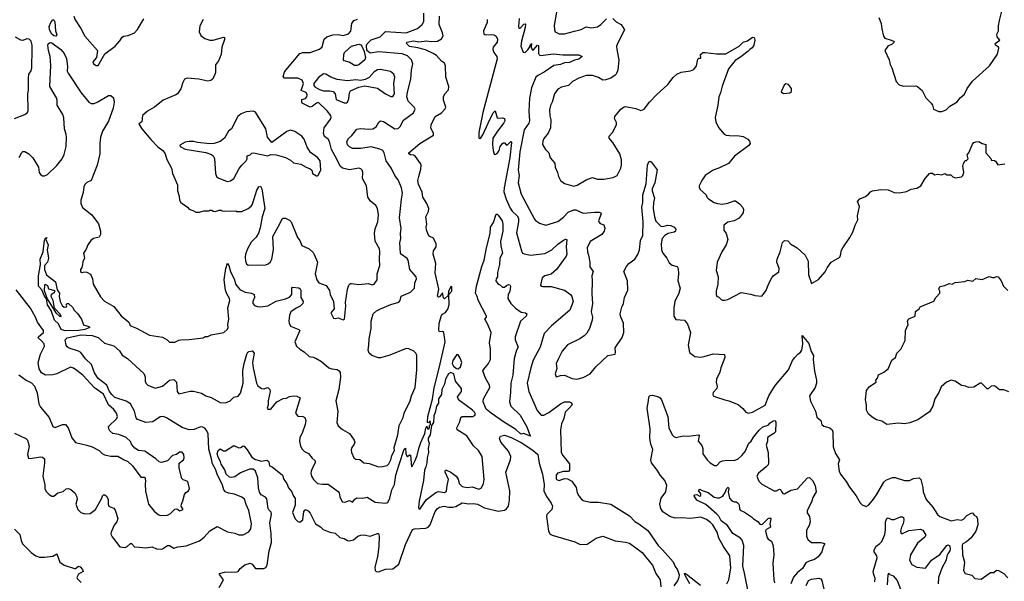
# Model space of a CAD drawing. Extents: x 2220520 to 2384350, y 721165 to 893491.
# Tile 185 of 256: x 2329585 to 2339110, y 817059 to 822492. Entities that reach past the tile are written whole.
import ezdxf

# ---------------------------------------------------------------- set-up
doc = ezdxf.new("R2010")
doc.units = 0

msp = doc.modelspace()

# ---------------------------------------------------------------- linework, layer by layer
at = {"layer": '0CON20XD'}
for points in [[(2338475, 821603.3), (2338505, 821603.8), (2338548.8, 821621.2), (2338582.5, 821655), (2338653, 821697), (2338683.8, 821735), (2338725, 821770), (2338751.2, 821825), (2338802.7, 821897.3), (2338966.7, 822045), (2339045, 822157.5), (2339056.2, 822215), (2339052.5, 822225), (2339026.4, 822246.4), (2339023, 822263), (2339067.5, 822295), (2339040, 822325), (2339037, 822353), (2339052.5, 822385), (2339053, 822433), (2339062.5, 822485), (2339100, 822625)], [(2330108.1, 822525), (2330119.7, 822489.7), (2330177.6, 822407.6), (2330213.2, 822333.2), (2330336.2, 822195), (2330327.5, 822125), (2330292.5, 822085), (2330300, 822065), (2330325, 822050), (2330345, 822047.5), (2330408.3, 822161.7), (2330506.7, 822235), (2330555, 822287.5), (2330577, 822323), (2330588.3, 822331.7), (2330635, 822340), (2330696.7, 822365), (2330725, 822396.7), (2330785, 822498.8)], [(2332961.4, 819345), (2332964.4, 819405), (2332983.6, 819505), (2332984.4, 819575.6), (2333003.8, 819645), (2333035, 819674.3), (2333075, 819693.5), (2333175, 819735.6), (2333252.1, 819757.9), (2333265.8, 819774.2), (2333275, 819816.2), (2333363.8, 819855), (2333404.1, 819895.9), (2333408.6, 819945), (2333424, 819985), (2333421.8, 820005), (2333357.9, 820075), (2333341.9, 820165), (2333332.6, 820182.6), (2333279.8, 820219.8), (2333270, 820235), (2333263.1, 820335), (2333271.9, 820375), (2333268.1, 820425), (2333276.4, 820473.6), (2333259.2, 820575), (2333279.1, 820755), (2333288.5, 820815), (2333276.9, 820866.9), (2333245, 820943.8), (2333215, 820983.8), (2333182, 821052), (2333130, 821125), (2333111.4, 821205), (2333099.2, 821225), (2333070.2, 821240.2), (2332985, 821262.1), (2332885, 821245.7), (2332805, 821247.5), (2332775, 821262), (2332755, 821280), (2332748.8, 821315), (2332765, 821343.3), (2332797.6, 821372.4), (2332845, 821432), (2332885, 821439.4), (2332963.1, 821433.1), (2333002.4, 821437.6), (2333032.9, 821455), (2333059.7, 821500.3), (2333075, 821512), (2333105, 821506), (2333215, 821436), (2333245, 821438), (2333265, 821458.8), (2333298.9, 821521.1), (2333395, 821592), (2333409.2, 821625), (2333400, 821645), (2333343.7, 821703.7), (2333329.7, 821745), (2333335, 821790), (2333368.5, 821915), (2333374.7, 822005), (2333388.5, 822065), (2333375.6, 822105), (2333335, 822140.9), (2333285, 822162.4), (2333055, 822180.3), (2332975, 822168.1), (2332943.2, 822195), (2332938.8, 822241.2), (2332945, 822257.8), (2332983.4, 822296.6), (2333073.5, 822326.5), (2333122.3, 822377.7), (2333325, 822365.2), (2333432.8, 822407.2), (2333479.4, 822445), (2333494.5, 822475.5), (2333492.9, 822555)], [(2333356.7, 822233.3), (2333321.9, 822265), (2333334, 822275), (2333395, 822286.2), (2333445, 822278.8), (2333525, 822287.8), (2333565, 822282.1), (2333625, 822284.7), (2333665, 822305.5), (2333681.3, 822335), (2333675.8, 822365), (2333642.8, 822445), (2333647, 822525)], [(2334778.8, 822565), (2334755.5, 822435), (2334757.1, 822395), (2334764.3, 822374.3), (2334805, 822355.7), (2334855, 822354.4), (2334951.2, 822381.2), (2335015, 822396.9), (2335065, 822424.4), (2335115, 822414.3), (2335175, 822424.3), (2335208, 822445), (2335260.9, 822499.1)], [(2329935, 822331.5), (2329914, 822335), (2329895, 822352.5), (2329873.4, 822393.4), (2329871.1, 822425), (2329885, 822466), (2329905, 822491.2), (2329915, 822490), (2329925, 822470), (2329931.4, 822385), (2329944.4, 822345), (2329935, 822331.5)], [(2331360, 822495), (2331326.4, 822433.6), (2331321.2, 822375), (2331337.7, 822337.7), (2331375, 822308.8), (2331425, 822294), (2331455.9, 822294.1), (2331555, 822322.5), (2331565, 822320), (2331565, 822300), (2331538.8, 822225), (2331532.5, 822155), (2331507.5, 822095), (2331480, 822055), (2331478.3, 821981.7), (2331467.5, 821945), (2331450, 821915), (2331435, 821902.5), (2331405, 821897.5), (2331317.7, 821917.7), (2331205, 821926.2), (2331180, 821915), (2331164.3, 821885.7), (2331145, 821822.5), (2331110, 821775), (2331095, 821763.8), (2330972.5, 821715), (2330890, 821645), (2330822.1, 821607.9), (2330773.3, 821566.7), (2330766.7, 821505), (2330736.7, 821485), (2330766.5, 821435), (2330852.7, 821332.7), (2330922.4, 821262.4), (2330968.8, 821225), (2330992.5, 821195), (2331008.3, 821138.3), (2331052.5, 821055), (2331062.5, 821005), (2331112.5, 820895), (2331112.5, 820835), (2331127.5, 820785), (2331130, 820745), (2331143.6, 820723.6), (2331209.3, 820679.3), (2331225, 820660), (2331275, 820640), (2331285, 820630), (2331325, 820630), (2331365, 820642.5), (2331415, 820642.5), (2331425, 820650), (2331445, 820650), (2331455, 820640), (2331475, 820637.5), (2331515, 820650), (2331535, 820650), (2331543, 820643), (2331565, 820640), (2331675, 820642.5), (2331685, 820637.5), (2331733, 820637), (2331795, 820664), (2331822.9, 820687.1), (2331836.1, 820706.1), (2331877.4, 820842.6), (2331896.7, 820875), (2331915, 820880), (2331928.6, 820855), (2331955.5, 820665), (2331928.9, 820585), (2331909.9, 820480.1), (2331893.7, 820426.4), (2331871, 820389), (2331825, 820339.2), (2331788.9, 820275), (2331768.8, 820225), (2331764.6, 820195), (2331769.5, 820155), (2331780.2, 820130.2), (2331795, 820116), (2331965, 820121.1), (2331989.4, 820130.6), (2332011.2, 820148.8), (2332024, 820176), (2332040.7, 820269.3), (2332032.9, 820395), (2332104.4, 820525), (2332124, 820565), (2332135, 820573.3), (2332155, 820573.3), (2332195, 820553.3), (2332210.8, 820535), (2332271.4, 820385), (2332295.8, 820355), (2332315, 820307.5), (2332385, 820276.7), (2332425, 820238.8), (2332435, 820221.2), (2332464.4, 820145), (2332444.4, 820035), (2332458.6, 819975), (2332477.9, 819947.9), (2332550.9, 819920.9), (2332581.2, 819871.2), (2332589.5, 819835), (2332621.4, 819765), (2332626.1, 819693.9), (2332596.2, 819655), (2332621.2, 819605), (2332635, 819600), (2332665, 819607.5), (2332715, 819587.5), (2332726.2, 819593.8), (2332740, 819725), (2332738, 819755), (2332755.6, 819885), (2332767.5, 819925), (2332785, 819940), (2332795, 819940.8), (2332865, 819930.8), (2332955, 819938.8), (2332995, 819926.2), (2333015, 819933.8), (2333044.2, 819975), (2333043.8, 820035), (2333070, 820115), (2333064.3, 820175), (2333069.7, 820249.7), (2333065.4, 820275.4), (2333025, 820350), (2333015.5, 820424.5), (2333022, 820468), (2333050.5, 820535), (2333056.7, 820605), (2333045.4, 820665.4), (2333031.4, 820695), (2332976.8, 820736.8), (2332954.2, 820775), (2332940, 820885), (2332902.5, 820955), (2332904.2, 821014.2), (2332897.9, 821037.9), (2332885, 821050), (2332865, 821055.7), (2332775, 821040.5), (2332706.4, 821056.4), (2332686.5, 821076.5), (2332650.8, 821149.2), (2332600.4, 821235), (2332583.2, 821315), (2332568.5, 821335), (2332535, 821361.9), (2332522.8, 821395), (2332529.2, 821445), (2332591.4, 821528.6), (2332596.9, 821545), (2332593.5, 821565), (2332559, 821609), (2332475, 821690.8), (2332455, 821684.2), (2332415, 821652.5), (2332395, 821646.2), (2332318.8, 821685), (2332312.5, 821695), (2332315, 821720), (2332349.3, 821730.7), (2332362.5, 821745), (2332366.7, 821765), (2332355, 821787.5), (2332308.3, 821808.3), (2332328.8, 821875), (2332318.1, 821908.1), (2332275, 821925.6), (2332145.8, 821925.8), (2332132.4, 821942.4), (2332145, 821983.8), (2332158.2, 822005), (2332296, 822164), (2332325, 822175.5), (2332395, 822173.6), (2332485, 822206.7)], [(2332485, 822206.7), (2332510.2, 822229.8), (2332530.8, 822305), (2332554.4, 822325.6), (2332615.5, 822344.5), (2332665, 822347.1), (2332715, 822339.4), (2332765, 822354.4), (2332787.8, 822382.2), (2332797.1, 822455), (2332816.7, 822483.3), (2332853.6, 822496.4)], [(2334108, 822495), (2334105.8, 822465), (2334070.8, 822385), (2334075, 822352.5), (2334094.2, 822344.2), (2334145, 822349.2), (2334175, 822344), (2334192.9, 822332.9), (2334206.7, 822305), (2334202.9, 822275), (2334166, 822225), (2334162.5, 822205), (2334170.8, 822175), (2334200, 822135), (2334205, 822113.3), (2334065, 821594), (2334025, 821400), (2334025, 821350), (2334035, 821342.5), (2334045, 821350), (2334065, 821378.8), (2334117.5, 821492.5), (2334165, 821590.8), (2334185, 821608.8), (2334205, 821543.8), (2334215, 821539.2), (2334255, 821543.1), (2334275.8, 821535), (2334277.8, 821515), (2334268.9, 821495), (2334205.6, 821415), (2334161.4, 821345), (2334158.1, 821285), (2334165.6, 821225), (2334175, 821192.5), (2334185, 821188.8), (2334205, 821196), (2334224.5, 821225), (2334233.5, 821265), (2334255, 821295.7), (2334265, 821302), (2334275, 821300), (2334295, 821276.7), (2334305, 821280), (2334335, 821312.5), (2334343.3, 821303.3), (2334326.9, 821156.9), (2334270.2, 820865), (2334267.6, 820827.6), (2334290, 820755), (2334328.8, 820668.8), (2334349.4, 820639.4), (2334398.8, 820595), (2334410.8, 820570.9), (2334411.4, 820535), (2334390.6, 820430.6), (2334438.6, 820255), (2334450, 820235), (2334465.5, 820225.5), (2334525, 820214.5), (2334665, 820230.9), (2334734.1, 820265.9), (2334789.8, 820320.2), (2334845, 820359.4), (2334865, 820368.6), (2334878, 820365), (2334870, 820295), (2334877.1, 820225), (2334870.8, 820205), (2334777.1, 820075), (2334725, 820030), (2334665, 820013.3), (2334640.6, 819995), (2334622.5, 819925), (2334630, 819915), (2334645, 819910), (2334725, 819910.6), (2334855, 819874.4), (2334913.8, 819835), (2334925.5, 819815.5), (2334939.2, 819765), (2334907.3, 819682.7), (2334727.9, 819532.1), (2334658.1, 819455), (2334620.5, 819325), (2334552.6, 819197.4), (2334529.4, 819125), (2334495.5, 818975), (2334508.6, 818895), (2334591.1, 818711.1), (2334627.9, 818667.9), (2334655, 818665.6), (2334705, 818690.9), (2334815, 818775.5), (2334855, 818794.4), (2334905, 818794.4), (2334924.4, 818784.4), (2334928.5, 818765), (2334905, 818738.8), (2334861.8, 818695), (2334847.9, 818635), (2334825, 818583.3), (2334815.6, 818525), (2334821.9, 818305), (2334837.8, 818275), (2334902.5, 818195), (2334903.8, 818135), (2334895, 818120), (2334845, 818121.9), (2334787.5, 818105), (2334773.9, 818085), (2334775, 818052), (2334785, 818040), (2334805, 818035.5), (2334855, 818053.1), (2334885, 818051.4), (2334927.3, 818027.3), (2334966.8, 817966.8), (2334979.2, 817915), (2334994.5, 817884.5), (2335015, 817856.2), (2335035, 817841.2), (2335105, 817824), (2335185, 817824.3), (2335305, 817805.8), (2335482.6, 817692.6), (2335535, 817638.8), (2335574.4, 817614.4), (2335660.2, 817550.2), (2335761.2, 817405), (2335804.4, 817364.4), (2335906.8, 817246.8), (2335925, 817203.3), (2335948.9, 817168.9), (2335963, 817123), (2335961.9, 817095), (2335947.8, 817065), (2335911.5, 817015)], [(2334418.1, 822505), (2334410, 822425), (2334415, 822410), (2334425, 822410), (2334462.1, 822447.9), (2334475, 822452.5), (2334477.3, 822447.3), (2334476.2, 822415), (2334437.9, 822285), (2334432.7, 822235), (2334455, 822178), (2334475, 822175.8), (2334500, 822200), (2334520, 822230), (2334525, 822252.5), (2334535, 822260), (2334533.3, 822225), (2334545, 822197.5), (2334555, 822200), (2334595, 822246.7), (2334603, 822243), (2334604.6, 822165), (2334611.7, 822151.7), (2334624.7, 822144.7), (2334745, 822162.9), (2334839.2, 822150.8), (2334995, 822150.9), (2335026, 822135), (2334995, 822109.6), (2334950.9, 822099.1), (2334905, 822076.9), (2334855, 822074.6), (2334815, 822059.7), (2334752.8, 822047.2), (2334656.9, 821983.1), (2334596.9, 821953.1), (2334576.5, 821935), (2334536.7, 821833.3), (2334517.2, 821732.8), (2334508.6, 821605), (2334517.8, 821517.8), (2334510.1, 821489.9), (2334465.9, 821425), (2334423.3, 821215), (2334407.5, 821035), (2334418.1, 820985), (2334405.5, 820915), (2334436.7, 820805), (2334563.4, 820563.4), (2334575, 820548.8), (2334613, 820523), (2334675, 820504.3), (2334789.1, 820540.9), (2334845, 820581.4), (2334890.5, 820629.5), (2334945, 820652.5), (2334965, 820653.1), (2335035, 820621.5), (2335149.8, 820629.8), (2335190.5, 820630.5), (2335206.7, 820625), (2335211.2, 820615), (2335185, 820547.5), (2335185.9, 820535.9), (2335200.3, 820520.3), (2335235, 820508.8), (2335245.6, 820475), (2335237.8, 820445), (2335216.5, 820413.5), (2335102.5, 820345), (2335075.6, 820285), (2335076.8, 820246.8), (2335088.1, 820215), (2335099.4, 820145), (2335101.3, 820101.3), (2335131.2, 820055), (2335118.8, 820015), (2335124.3, 819965), (2335118.9, 819838.9), (2335126.4, 819745), (2335113.9, 819665), (2335125.3, 819615.3), (2335123.1, 819585), (2335095.5, 819505), (2335070.3, 819459.7), (2335045, 819432.9), (2335004, 819405), (2334883.6, 819346.4), (2334831.9, 819285), (2334795.6, 819215)], [(2335323.8, 822505), (2335355, 822470), (2335405, 822446.7), (2335436, 822395), (2335371.1, 822268.9), (2335359.4, 822235), (2335360, 822205), (2335380, 822105), (2335370, 822005), (2335354.5, 821965.5), (2335344, 821955), (2335305, 821927.5), (2335255, 821910.6), (2335225, 821908), (2335185, 821932.9), (2335125, 821951.4), (2335065, 821950.8), (2334993.7, 821926.3), (2334933.8, 821895), (2334895, 821856.7), (2334825, 821838.8), (2334791.7, 821818.3), (2334760, 821775), (2334735.5, 821694.5), (2334719.1, 821660.9), (2334709.1, 821620.9), (2334713, 821563), (2334722.7, 821522.7), (2334720.8, 821445), (2334698.8, 821395), (2334655.8, 821344.2), (2334644.4, 821315.6), (2334641.4, 821285), (2334671.2, 821235), (2334703.3, 821205), (2334716.7, 821155), (2334763.3, 821105), (2334766.2, 821065), (2334788.8, 821015), (2334796.2, 820975), (2334815, 820937.5), (2334855.8, 820905.8), (2334945, 820880.8), (2334978, 820892), (2335065, 820941.4), (2335115, 820961.2), (2335125, 820963.8), (2335175, 820948), (2335235, 820950), (2335325, 820966.2), (2335363.9, 820986.1), (2335398.8, 821055), (2335406.2, 821085), (2335406.2, 821135), (2335390, 821195), (2335323.6, 821303.6), (2335286, 821345), (2335287.5, 821365), (2335318.7, 821401.3), (2335359.5, 821475), (2335358.3, 821498.3), (2335338.8, 821535), (2335341.2, 821555), (2335400, 821625), (2335425, 821645.7), (2335445, 821653.1), (2335545, 821634.4), (2335594.2, 821614.2), (2335625, 821627.5), (2335676.9, 821695), (2335744.6, 821765.4), (2335855, 821864), (2335907, 821933), (2335941.2, 821965), (2335984.4, 821985.6), (2336075, 821998), (2336105, 822010), (2336133.8, 822045), (2336145, 822110), (2336155, 822120), (2336175, 822120), (2336172.5, 822155), (2336183.9, 822166.1), (2336195, 822173.3), (2336215, 822173.8), (2336325, 822161.2), (2336415, 822161.2), (2336545, 822236.9), (2336585, 822272.9), (2336625, 822285.8), (2336675, 822322), (2336690, 822320), (2336698, 822295), (2336686.2, 822245), (2336671.7, 822218.3), (2336647.5, 822205), (2336630, 822185), (2336548, 822122), (2336505, 822095.6), (2336442.9, 822015), (2336379.7, 821850.3), (2336365.6, 821785), (2336346.7, 821745), (2336337.8, 821665), (2336314.2, 821545), (2336320.8, 821505), (2336345, 821450), (2336400, 821385), (2336420, 821375), (2336450.5, 821370.5), (2336545, 821369.5), (2336585, 821362), (2336630, 821335), (2336646.1, 821316.1), (2336650, 821295), (2336637.5, 821275), (2336498.3, 821171.7), (2336440.7, 821099.3), (2336355, 821058), (2336293.9, 821036.1), (2336217.5, 820985), (2336182.5, 820935), (2336157.5, 820885), (2336158.3, 820868.3), (2336172.5, 820845), (2336225, 820797.5), (2336233.3, 820775), (2336248.3, 820758.3), (2336304.1, 820724.1), (2336335, 820713.8), (2336385, 820708.8), (2336435, 820716.2), (2336495, 820740), (2336509.3, 820739.3), (2336549.3, 820709.3), (2336580, 820675), (2336587.5, 820655), (2336582.5, 820625), (2336545, 820573.3), (2336495, 820546.2), (2336435, 820534), (2336396.2, 820505), (2336397.5, 820455), (2336420, 820425), (2336436.7, 820365), (2336420, 820315), (2336378.8, 820245), (2336332, 820145), (2336323.8, 820065), (2336341.2, 820005), (2336338.8, 819935), (2336323.3, 819865), (2336323, 819833), (2336330, 819815), (2336345, 819810), (2336370, 819785), (2336385, 819777.5), (2336405, 819777.5), (2336435, 819786.7), (2336565, 819852.9), (2336657.5, 819837.5), (2336695.8, 819824.2), (2336765, 819818), (2336805, 819872), (2336827.7, 819935), (2336859.6, 819995), (2336875, 820013.6), (2336928.7, 820051.3), (2336931.3, 820085), (2336910.6, 820145), (2336911.2, 820175), (2336940, 820245), (2336965, 820336.2), (2336984, 820355), (2337015, 820352.5), (2337045, 820321.2), (2337105, 820286), (2337184.2, 820215), (2337212.9, 820155), (2337216.7, 820025), (2337245, 819940), (2337312.1, 819977.9), (2337377.9, 820052.1), (2337397.7, 820092.3), (2337436.2, 820145), (2337517.5, 820195), (2337530, 820225), (2337532.5, 820255), (2337546.4, 820283.6), (2337614, 820386), (2337643.9, 820436.1), (2337666.4, 820503.6), (2337693.3, 820555), (2337690, 820595), (2337707.5, 820685), (2337688.3, 820731.7), (2337711.7, 820758.3), (2337767, 820783), (2337796.4, 820803.6), (2337815, 820827.5), (2337835, 820837.5), (2337915, 820850), (2337985, 820847.5), (2338045, 820820), (2338095, 820816.2), (2338165, 820831.2), (2338207.7, 820852.3), (2338265, 820860.8), (2338303.8, 820885), (2338344.2, 820955.8), (2338385, 821002.5), (2338397, 821007), (2338415, 821006.7), (2338435, 820990), (2338465, 820996.7), (2338505, 820990), (2338535, 821002.5), (2338555, 820992.5), (2338591.7, 820991.7), (2338611.7, 820971.7), (2338636.4, 820963.6), (2338695, 820972), (2338708.8, 820985), (2338718.8, 821015), (2338710, 821075), (2338715, 821100), (2338731.7, 821128.3), (2338745, 821130), (2338760, 821145), (2338750, 821185), (2338766.7, 821205), (2338801.7, 821288.3), (2338815, 821302.5), (2338835, 821310), (2338865, 821312.5), (2338895, 821293.3), (2338930, 821285), (2338930, 821205), (2338978.3, 821148.3), (2338981.7, 821131.7), (2339015, 821130), (2339025, 821122.5)], [(2337896.4, 822513.6), (2337918, 822455), (2337923.8, 822405), (2337942.7, 822332.7), (2337955, 822312.5), (2338016.7, 822295), (2338037.5, 822285), (2338043.3, 822275), (2338025.4, 822254.6), (2337983.3, 822236.7), (2337953.8, 822195), (2337996.2, 822105), (2338005, 822060), (2338022.5, 822025), (2338063, 821893), (2338093, 821863), (2338135, 821847.5), (2338255, 821852.5), (2338270, 821845), (2338315, 821807.5), (2338350, 821735), (2338403.3, 821685), (2338416.2, 821665), (2338425, 821627.5), (2338475, 821603.3)], [(2329533, 818493), (2329645, 818440), (2329660, 818425), (2329676, 818365), (2329661.2, 818285), (2329670.7, 818250.7), (2329685, 818247.5), (2329785, 818263.8), (2329805, 818260), (2329826.2, 818245), (2329824, 818206), (2329810, 818075), (2329827, 817993), (2329826.7, 817955), (2329843.3, 817925), (2329868.8, 817898.8), (2329895, 817883.8), (2329915, 817883.3), (2329955, 817916.2), (2330005, 817926.7), (2330035, 817953.8), (2330056.1, 817956.1), (2330078.3, 817948.3), (2330116.7, 817915), (2330136.7, 817875), (2330140, 817855), (2330126.2, 817805), (2330145.7, 817755), (2330175, 817723.3), (2330215, 817713.1), (2330265, 817715.8), (2330316.9, 817753.1), (2330380.6, 817865), (2330386.2, 817885), (2330395, 817896.7), (2330407.5, 817895), (2330425, 817883.3), (2330442, 817855), (2330440.8, 817805), (2330447.7, 817787.7), (2330458.3, 817778.3), (2330495, 817766.7), (2330507.7, 817747.7), (2330533, 817667), (2330524, 817635), (2330499.1, 817600.9), (2330468, 817535), (2330466.7, 817515), (2330479.3, 817489.3), (2330555, 817393.3), (2330605, 817386), (2330625, 817396), (2330655, 817423.8), (2330665, 817423.8), (2330695, 817392.5), (2330739.1, 817389.1), (2330805, 817384.2), (2330865, 817392), (2330907.5, 817375), (2330945, 817368.6), (2330965, 817374.3), (2331015, 817407.1), (2331034.3, 817404.3), (2331075, 817381.2), (2331115, 817393.8), (2331195, 817401.4), (2331325, 817450), (2331370, 817485), (2331425, 817548), (2331495, 817588), (2331595, 817536.7), (2331665, 817523.8), (2331705, 817509.2), (2331745, 817510), (2331800.7, 817539.3), (2331821.7, 817568.3), (2331825.8, 817615), (2331802.9, 817745), (2331775, 817802.5), (2331760, 817855), (2331735, 817873.8), (2331662.1, 817902.1), (2331605, 817913.3), (2331575, 817925.6), (2331558.1, 817945), (2331548.1, 817988.1), (2331494.6, 818095), (2331477.7, 818145), (2331449.3, 818195), (2331440.9, 818245), (2331413.9, 818336.1), (2331408, 818485), (2331395.3, 818515.3), (2331375, 818539.5), (2331355, 818550.9), (2331335, 818552.9), (2331273.3, 818526.7), (2331223.1, 818523.1), (2331155, 818548.5), (2331005, 818641), (2330975, 818653.5), (2330945, 818649.2), (2330873.3, 818603.3), (2330805, 818595.7), (2330745, 818617.1), (2330725, 818625.8), (2330711.6, 818641.6), (2330694.8, 818704.8), (2330655.6, 818775.6), (2330615, 818800.6), (2330505, 818837.4), (2330475.5, 818865), (2330454.3, 818895), (2330426.9, 818956.9), (2330345, 819021.3), (2330307.8, 819075), (2330279.3, 819155), (2330220.4, 819210.4), (2330175, 819272.2), (2330155, 819286.7), (2330063.9, 819313.9), (2330045, 819326), (2330034.6, 819344.6), (2330023.1, 819395), (2330045, 819415.8), (2330175, 819442.1), (2330285, 819437.9), (2330345, 819418.6), (2330405, 819363.1), (2330495, 819336), (2330549.7, 819289.7), (2330577.3, 819247.3), (2330626.7, 819215), (2330785, 819068), (2330797.9, 819037.9), (2330798.9, 818995), (2330806, 818976), (2330825, 818957.5), (2330895, 818927.8), (2330965, 818948), (2331035, 819006), (2331075, 819012.5), (2331102.5, 818985), (2331107.5, 818895), (2331125, 818871.9), (2331235, 818897.9), (2331267.6, 818897.6), (2331345, 818878), (2331386.7, 818855), (2331437.6, 818837.6), (2331525, 818787.8), (2331575, 818784.4), (2331620, 818805), (2331655, 818839.2), (2331698.8, 818851.2), (2331720.8, 818879.2), (2331747.6, 818975), (2331742.6, 819097.4), (2331755.4, 819165), (2331781.5, 819255), (2331792.9, 819275), (2331805, 819283.8), (2331835, 819290), (2331853.3, 819265), (2331835.8, 819175), (2331842.7, 819122.7), (2331875.5, 818975), (2331888.9, 818948.9), (2331924.4, 818924.4), (2331945, 818922.5), (2331985, 818933.3), (2332005.8, 818915.8), (2332008, 818895), (2331990, 818805), (2331990, 818765), (2331980, 818735), (2331985, 818723.8), (2332015, 818723.8), (2332073.2, 818796.8), (2332135, 818827.5), (2332165, 818830.8), (2332195, 818845.6), (2332237, 818853), (2332265, 818849.4), (2332298.8, 818835), (2332252, 818685), (2332275.6, 818655.6), (2332325, 818652.5), (2332343.3, 818645), (2332352.9, 818615), (2332345.7, 818575), (2332317.2, 818492.8), (2332295, 818450), (2332290, 818415), (2332300, 818365), (2332317, 818337), (2332340, 818315), (2332378.8, 818295), (2332415, 818250), (2332444, 818225), (2332442.9, 818205), (2332417.3, 818157.3), (2332403.6, 818125), (2332402.1, 818105), (2332408.9, 818075), (2332427.5, 818045), (2332465, 818006), (2332515, 817997.5), (2332567.7, 817997.7), (2332666.4, 817926.4), (2332676, 817916), (2332682, 817875), (2332705, 817828), (2332730, 817825), (2332775, 817840), (2332805, 817824), (2332826.7, 817855), (2332845, 817868), (2332905, 817864.2), (2332945, 817872.9), (2333025, 817826), (2333125, 817814.4), (2333145, 817822.5), (2333165, 817862), (2333185.3, 817945), (2333210, 817995), (2333224.8, 818085), (2333255, 818190), (2333305, 818336.7), (2333316.2, 818346.2), (2333320, 818295), (2333330, 818270), (2333335, 818267.5), (2333355, 818282.5), (2333365, 818280), (2333375, 818167.5), (2333385, 818176.7), (2333409.3, 818229.3), (2333429.2, 818275), (2333444.4, 818345), (2333465, 818402.5), (2333502.5, 818487.5), (2333515, 818540), (2333525, 818560), (2333530, 818535), (2333538.3, 818531.7), (2333550, 818545), (2333550, 818565), (2333560, 818575), (2333555, 818610), (2333538.3, 818591.7), (2333530, 818595), (2333532.7, 818655), (2333578.5, 818821.5), (2333595, 818930), (2333646.9, 819133.1), (2333699.5, 819375), (2333687.8, 819465), (2333675, 819475.5), (2333645, 819474), (2333638.9, 819485), (2333642.8, 819555), (2333665, 819631.2), (2333675, 819643.8), (2333705, 819660), (2333727.9, 819692.1), (2333740.8, 819735), (2333736.4, 819833.6), (2333765.8, 819865), (2333766.7, 819905), (2333765, 819910), (2333755, 819907.5), (2333734.2, 819865), (2333730, 819825), (2333695, 819792.5), (2333685, 819800), (2333675, 819850), (2333645, 819810), (2333635, 819806.7), (2333626.1, 819816.1), (2333638.5, 819885), (2333604.5, 820044.5), (2333611.8, 820135), (2333586, 820225), (2333587.5, 820255), (2333612.9, 820295), (2333614.3, 820324.3), (2333587, 820377), (2333553.3, 820395), (2333535, 820413.3), (2333518.9, 820458.9), (2333515.6, 820485), (2333523.1, 820515), (2333512.5, 820585), (2333540.9, 820635), (2333543.8, 820665), (2333524.7, 820714.7), (2333484.4, 820775), (2333477.5, 820825), (2333442.1, 820902.1), (2333437.3, 820935), (2333445.5, 820975), (2333465.6, 821045.6), (2333467.1, 821085), (2333462.1, 821102.1), (2333415, 821169.4), (2333395, 821180.9), (2333365, 821185.6), (2333350.6, 821195), (2333350.6, 821205), (2333455, 821295.7), (2333586.7, 821375), (2333587.5, 821395), (2333563.3, 821443.3), (2333566.7, 821475), (2333602.5, 821555), (2333665, 821592), (2333701.7, 821628.3), (2333706.2, 821645), (2333684.3, 821715), (2333685.7, 821745), (2333697.5, 821775), (2333732.9, 821815), (2333737.8, 821845), (2333707.1, 821937.1), (2333704.4, 822044.4), (2333695, 822070), (2333665, 822091.2), (2333616, 822145), (2333584, 822165), (2333509, 822199), (2333435, 822220.8), (2333356.7, 822233.3)], [(2329535.3, 821534.7), (2329635, 821574), (2329661.2, 821595), (2329668, 821615), (2329664.3, 821775), (2329671.4, 821815), (2329669.2, 821925), (2329674.2, 821965.8), (2329694.2, 821995.8), (2329702.5, 822025), (2329706.8, 822206.8), (2329705.6, 822245), (2329695.7, 822285), (2329676.7, 822305), (2329655, 822305.6), (2329615, 822291.5), (2329595, 822293.5), (2329545, 822321.9)], [(2329580.2, 821159.8), (2329605, 821206), (2329615, 821216), (2329635, 821218), (2329673, 821193), (2329712, 821155), (2329765.6, 821065.6), (2329774.4, 821015), (2329785.5, 820995.5), (2329805, 820981.4), (2329825, 820980), (2329855, 820995.8), (2329945, 821080.6), (2329995.2, 821144.8), (2330015, 821188), (2330035, 821266.7), (2330037, 821355), (2330035, 821381.2), (2330016.9, 821435), (2330012.4, 821542.4), (2330000.8, 821575), (2329945.7, 821665), (2329945.8, 821715), (2329939.2, 821735), (2329874.6, 821844.6), (2329885, 822050), (2329880, 822135), (2329862.6, 822192.6), (2329856.5, 822245), (2329860.8, 822259.2), (2329871.5, 822268.5), (2329885, 822272.5), (2329895, 822267.5), (2329982.7, 822205), (2330014.5, 822165), (2330037.5, 822115), (2330047.5, 822035), (2330044.4, 821995), (2330054.4, 821975), (2330180.5, 821785), (2330255, 821694), (2330275, 821680), (2330305, 821682), (2330342.1, 821697.9), (2330445, 821760), (2330465, 821757.9), (2330491.8, 821735), (2330497.3, 821692.7), (2330489.5, 821635), (2330445, 821510), (2330384.2, 821415), (2330367.5, 821355), (2330360.4, 821295), (2330360, 821195), (2330334.6, 821085), (2330276.7, 820935), (2330235, 820917.5), (2330215, 820897.5), (2330204.1, 820875.9), (2330198.3, 820821.7), (2330177.5, 820745), (2330177.5, 820715), (2330193.6, 820673.6), (2330282.5, 820605), (2330347.3, 820517.3), (2330366.2, 820445), (2330366.7, 820415), (2330353, 820387), (2330297.5, 820375), (2330273.3, 820355), (2330242.5, 820315), (2330226.7, 820273.3), (2330202.5, 820235), (2330212.5, 820185), (2330195, 820150), (2330193.8, 820125), (2330185.9, 820094.1), (2330173.8, 820075), (2330173.3, 820055), (2330185, 820047.5), (2330215, 820053.3), (2330235, 820050), (2330270, 820030), (2330290, 819985), (2330296.7, 819935), (2330365, 819812.5), (2330405, 819770), (2330496.2, 819716.2), (2330566.2, 819626.2), (2330641.2, 819565), (2330654, 819535), (2330665, 819526), (2330715, 819508.8), (2330841.2, 819441.2), (2330965, 819421.2), (2331010, 819395), (2331035, 819372.5), (2331085, 819372), (2331125, 819393.3), (2331144.1, 819395.9), (2331225, 819398), (2331360, 819415), (2331378.3, 819428.3), (2331405, 819427.5), (2331437.7, 819442.3), (2331560, 819465), (2331595, 819496.7), (2331602.5, 819515), (2331599.4, 819545), (2331606.4, 819595), (2331596.7, 819705), (2331618.1, 819775), (2331615.5, 819795), (2331588.5, 819838.5), (2331575.6, 819874.4), (2331564, 819975), (2331579.3, 820085), (2331595, 820137.5), (2331608.1, 820115), (2331624.7, 820054.7), (2331661.8, 819975), (2331671.5, 819935), (2331713.2, 819883.2), (2331765, 819854.6), (2331827.9, 819847.9), (2331853.8, 819835), (2331855.6, 819805), (2331841.4, 819765), (2331840.8, 819745), (2331855, 819728), (2331885, 819717.1), (2331915, 819714.5), (2331985, 819723.6), (2332065, 819770.4), (2332155, 819791.1), (2332195, 819808.2), (2332217.1, 819835), (2332215.8, 819894.2), (2332224.4, 819905.6), (2332285, 819898.1), (2332298.6, 819888.6), (2332305.5, 819875), (2332304.1, 819804.1), (2332326.2, 819765), (2332324, 819745), (2332298.9, 819721.1), (2332258, 819702), (2332208.6, 819665), (2332193.3, 819635), (2332188.6, 819575), (2332190, 819555), (2332205, 819526.7), (2332285.9, 819495.9), (2332293.3, 819485), (2332248, 819375), (2332262.4, 819332.4), (2332294.3, 819304.3), (2332337.5, 819277.5), (2332383.6, 819233.6), (2332425, 819228.6), (2332448.3, 819218.3), (2332505.4, 819185.4), (2332575, 819125.7), (2332605, 819115.6), (2332655, 819109.6), (2332674.4, 819095), (2332685, 819077.5), (2332687.3, 819035), (2332670.5, 818915), (2332643.5, 818805), (2332662, 818705), (2332652, 818595), (2332665, 818563.3), (2332708.3, 818528.3), (2332775, 818488), (2332819.2, 818425), (2332825.7, 818405), (2332821.4, 818385), (2332796.5, 818355), (2332791.7, 818331.7), (2332794.6, 818304.6), (2332815.8, 818255), (2332835, 818240.8), (2332875, 818236.2), (2332915, 818205.7), (2332965, 818200), (2333055, 818167.5), (2333095, 818169.2), (2333140.3, 818179.7), (2333156.4, 818195), (2333174.1, 818234.1), (2333183.2, 818275), (2333209.6, 818325), (2333208.7, 818355), (2333241.7, 818475), (2333256.6, 818565), (2333293.3, 818645), (2333304.3, 818685.7), (2333363.7, 818805), (2333375.9, 818855), (2333409.8, 818935), (2333427.8, 819105), (2333426, 819246), (2333416.3, 819266.3), (2333396.3, 819286.3), (2333348.3, 819308.3), (2333325, 819311.5), (2333165, 819245.6), (2333075, 819219.5), (2333055, 819220), (2332992, 819245), (2332965.8, 819265), (2332956.2, 819295), (2332961.4, 819345)], [(2332845, 822047.8), (2332825, 822049.8), (2332770.6, 822080.6), (2332724, 822095), (2332718, 822105), (2332720, 822155), (2332727.5, 822175), (2332795, 822235.2), (2332865, 822255.2), (2332885, 822247.7), (2332893.2, 822235), (2332916.7, 822185), (2332930.9, 822125), (2332923.7, 822105), (2332865, 822054.5), (2332845, 822047.8)], [(2332725, 821686.9), (2332745, 821687.1), (2332755, 821694), (2332768.6, 821725), (2332776, 821785), (2332786.2, 821805), (2332865, 821838), (2332925, 821851.4), (2333045, 821828.6), (2333122, 821775), (2333175, 821750), (2333195, 821748), (2333209.4, 821775), (2333203.1, 821875), (2333214.2, 821935), (2333203.8, 821965), (2333170.3, 821990.3), (2333075, 822010), (2333045, 822007.1), (2333015, 821987.5), (2332966.2, 821933.8), (2332927.6, 821912.4), (2332885, 821904.2), (2332835, 821910), (2332755, 821899.5), (2332655, 821913.6), (2332593.8, 821935), (2332545, 821965.8), (2332525, 821968.6), (2332475, 821932.5), (2332429.2, 821875), (2332430, 821855), (2332441.3, 821841.3), (2332483.9, 821816.1), (2332523.8, 821803.8), (2332585, 821804), (2332617.4, 821797.4), (2332635.9, 821775.9), (2332645, 821718.8), (2332725, 821686.9)], [(2336975, 821777.5), (2337035, 821783.3), (2337051.7, 821798.3), (2337052.5, 821825), (2337022.5, 821865), (2336995, 821872.5), (2336981.7, 821858.3), (2336950, 821795), (2336975, 821777.5)], [(2331595, 820927.8), (2331625, 820932.7), (2331656.7, 820955), (2331707.8, 821052.2), (2331733.7, 821086.3), (2331777.1, 821125), (2331785.6, 821145), (2331786.1, 821173.9), (2331815.7, 821184.3), (2331830.6, 821199.4), (2331845.8, 821204.2), (2331985, 821176.2), (2332015, 821187.5), (2332065, 821186.2), (2332155, 821157.5), (2332205, 821132.5), (2332235, 821106.7), (2332305, 821094), (2332355, 821064), (2332395, 821050), (2332410, 821035), (2332417.5, 821005), (2332455, 820980), (2332465, 820980), (2332475, 820990), (2332499.5, 821040.5), (2332492.5, 821125), (2332465, 821159.2), (2332398.3, 821208.3), (2332367.3, 821257.3), (2332336.2, 821335), (2332315, 821366.7), (2332245, 821411.2), (2332205, 821423.8), (2332169.5, 821410.5), (2332025, 821302.5), (2331982.5, 821355), (2331966.2, 821435), (2331865, 821596.2), (2331845, 821605.8), (2331775, 821600), (2331727.6, 821582.4), (2331693.8, 821555), (2331633.3, 821436.7), (2331605, 821412.5), (2331566.2, 821345), (2331523.3, 821315), (2331467.5, 821295), (2331425, 821290.5), (2331305, 821302.5), (2331265, 821313.3), (2331225, 821313.3), (2331185, 821307.5), (2331135, 821277.5), (2331136.2, 821265), (2331185, 821239.2), (2331386.6, 821206.6), (2331438.7, 821188.7), (2331455.5, 821175.5), (2331468.3, 821148.3), (2331477.5, 821005), (2331487.8, 820975), (2331505, 820961.6), (2331575, 820933.1), (2331595, 820927.8)], [(2334795.6, 819215), (2334775.6, 819165), (2334781.7, 819118.3), (2334766.2, 819065), (2334775, 819037.5), (2334815, 819050), (2334855, 819052), (2334929.5, 819019.5), (2334974.1, 819014.1), (2335035, 819029.2), (2335102.4, 819067.6), (2335157.5, 819135), (2335275, 819244), (2335345, 819257.5), (2335349.2, 819275), (2335345, 819317.5), (2335412.7, 819417.3), (2335430.8, 819465), (2335427.1, 819555), (2335395.6, 819625), (2335392.7, 819645), (2335408.8, 819711.2), (2335425.6, 819745), (2335436.7, 819805), (2335468.8, 819875), (2335463.2, 819965), (2335429.4, 820055), (2335455.7, 820105), (2335476, 820135), (2335534.7, 820175.3), (2335565, 820220.8), (2335580.8, 820265), (2335591.8, 820355), (2335614.1, 820405.9), (2335617.5, 820535), (2335602.2, 820677.8), (2335612.5, 820725), (2335612.7, 820797.3), (2335643.9, 820905), (2335659.4, 821085), (2335671.7, 821118.3), (2335685, 821123.8), (2335695, 821116.2), (2335750.7, 821040.7), (2335729.4, 820915), (2335701.9, 820855), (2335703.3, 820835), (2335726.8, 820766.8), (2335715.6, 820725), (2335712.7, 820665), (2335724.5, 820585), (2335737.5, 820542.5), (2335787.5, 820495), (2335805, 820491.2), (2335854.4, 820505.6), (2335885, 820502.5), (2335916.7, 820485), (2335931.2, 820465), (2335928.8, 820445), (2335916.2, 820435), (2335856.8, 820423.2), (2335825, 820404), (2335801.4, 820375), (2335790, 820325), (2335792.5, 820265), (2335807.5, 820235), (2335846.1, 820186.1), (2335869.3, 820139.3), (2335898.3, 820118.3), (2335944, 820104), (2335955.8, 820085), (2335959.2, 820035), (2335951.4, 819965), (2335972.9, 819895), (2335960.8, 819845), (2335922.7, 819765), (2335914, 819704), (2335912, 819625), (2335932.9, 819592.9), (2336015, 819583.8), (2336045, 819546.7), (2336073.5, 819465), (2336050.9, 819345), (2336065, 819273.1), (2336115, 819233.8), (2336175, 819228.8), (2336206.1, 819233.9), (2336295, 819261.2), (2336403, 819253), (2336406, 819225), (2336367.5, 819125), (2336357.6, 819082.4), (2336327.1, 819015), (2336323.1, 818985), (2336332, 818945), (2336330, 818925), (2336292, 818885), (2336288.8, 818865), (2336295, 818853.8), (2336315, 818844), (2336405, 818813.3), (2336445, 818806.5), (2336535, 818768.1), (2336580.7, 818730.7), (2336610, 818695), (2336635, 818684.4), (2336675, 818694.4), (2336795, 818762.9), (2336832.7, 818855), (2336871.9, 818918.1), (2336896, 818955), (2337022.9, 819105), (2337060, 819195), (2337085, 819224.2), (2337111.2, 819255), (2337139.2, 819275), (2337151.4, 819295), (2337161.5, 819355), (2337153.6, 819436.4), (2337219.2, 819359.2), (2337241.7, 819281.7), (2337264, 819245), (2337262, 819205), (2337273, 819093), (2337294.1, 819004.1), (2337294, 818975), (2337278.8, 818935), (2337226.2, 818855), (2337235, 818802.5), (2337283.3, 818705), (2337296, 818646), (2337333.8, 818615), (2337346.2, 818575), (2337365, 818560.8), (2337422.4, 818542.4), (2337446, 818525), (2337452, 818505), (2337455, 818360), (2337476.2, 818295), (2337515.8, 818235), (2337502.9, 818195), (2337510.8, 818125), (2337524, 818095), (2337579.2, 818025), (2337611.3, 817971.3), (2337677, 817887), (2337715, 817817.5), (2337735, 817797.5), (2337775, 817783.3), (2337797.5, 817795), (2337835, 817840), (2337875, 817896.2), (2337943, 818017), (2337965, 818038.9), (2338027.1, 818062.9), (2338055, 818062.5), (2338145, 818032.9), (2338194.2, 818035.8), (2338230, 818055), (2338285, 818058.8), (2338303.1, 818043.1), (2338322.6, 817967.4), (2338326.1, 817925), (2338355, 817852), (2338420, 817775), (2338464.6, 817704.6), (2338485, 817687.5), (2338595, 817645.8), (2338652.4, 817657.6), (2338695, 817651.8), (2338715, 817659.4), (2338748.1, 817695), (2338795, 817720.8), (2338805, 817718.8), (2338818.5, 817698.5), (2338842, 817685), (2338851.2, 817661.2), (2338853.6, 817606.4), (2338834.2, 817545.8), (2338790.6, 817479.4), (2338745, 817440), (2338708.6, 817421.4), (2338702.1, 817407.9), (2338706.9, 817315), (2338725.6, 817245), (2338714, 817165), (2338732.5, 817135), (2338795, 817120), (2338826.2, 817086.2), (2338885, 817079.2), (2338975, 817143.3), (2339007.5, 817145), (2339035, 817167.5), (2339055, 817164.2), (2339105, 817135.7), (2339143.2, 817093.2)], [(2339025, 821122.5), (2339048.3, 821088.3), (2339115, 821096.7)], [(2334525, 818464.3), (2334458.4, 818488.4), (2334435, 818484.2), (2334425, 818488.2), (2334385, 818527.5), (2334265, 818601.9), (2334146.4, 818685), (2334098.5, 818725), (2334069.2, 818795), (2334072.9, 818825), (2334131.9, 818935), (2334128.1, 818955), (2334091.9, 819025), (2334066.7, 819095), (2334076.7, 819115), (2334121.4, 819165), (2334138.9, 819205), (2334138.1, 819305), (2334129, 819365), (2334144.7, 819465), (2334110.6, 819550.6), (2334083.3, 819595), (2334100, 819615), (2334100.8, 819625), (2334019.8, 819780.2), (2334010.6, 819815), (2333994.2, 819845), (2334002.9, 819915), (2334054.2, 820105), (2334078.9, 820165), (2334099.1, 820285), (2334136, 820424), (2334140.8, 820485), (2334168.8, 820531.2), (2334195, 820610), (2334205, 820612), (2334215, 820601.2), (2334250.6, 820545), (2334260, 820515), (2334258.2, 820445), (2334235.4, 820345), (2334237.7, 820305), (2334254.4, 820235), (2334231.2, 820185), (2334226.9, 820125), (2334205.7, 820045.7), (2334205.5, 820004.5), (2334192.9, 819985), (2334192.2, 819965), (2334212.7, 819932.7), (2334225, 819930), (2334255, 819905.8), (2334275.9, 819904.1), (2334295, 819921.2), (2334315, 819928.8), (2334325, 819926.7), (2334331.2, 819915), (2334325.6, 819865), (2334310.6, 819829.4), (2334308.1, 819795), (2334335.6, 819745), (2334380.1, 819700.1), (2334435, 819662.9), (2334477.5, 819655), (2334490, 819645), (2334483.8, 819625), (2334429.4, 819575), (2334378.8, 819425), (2334377.5, 819395), (2334407.1, 819325), (2334391.9, 819295), (2334368.9, 819215), (2334355.2, 819054.8), (2334334.8, 818975), (2334333.4, 818885), (2334323.8, 818793.8), (2334335.6, 818755), (2334425.7, 818665.7), (2334489.3, 818555), (2334516.8, 818483.2), (2334525, 818464.3)], [(2330025, 819481.1), (2329985.3, 819495.3), (2329960.1, 819550.1), (2329922.3, 819585), (2329890.2, 819680.2), (2329854.2, 819735), (2329842.7, 819792.7), (2329825, 819816), (2329799.5, 819879.5), (2329767.3, 819915), (2329767.1, 820015), (2329784.6, 820125), (2329781.1, 820175), (2329811.2, 820245), (2329825, 820360), (2329835, 820380), (2329846.2, 820386.2), (2329837.5, 820365), (2329861.4, 820315), (2329850.8, 820265), (2329862.5, 820185), (2329852.7, 820147.3), (2329826.2, 820115), (2329824.2, 820075), (2329845, 820022.5), (2329932, 819955), (2329948.3, 819878.3), (2329970, 819845), (2329966.2, 819815), (2329976.7, 819765), (2329995, 819727.5), (2330015, 819712.5), (2330037, 819713), (2330040, 819725), (2330033, 819737), (2330043, 819747), (2330057.5, 819745), (2330095, 819712.5), (2330111.7, 819681.7), (2330145, 819648.8), (2330181.2, 819595), (2330200.5, 819540.5), (2330252.5, 819525), (2330263.3, 819515), (2330215, 819494.6), (2330155, 819484.7), (2330025, 819481.1)], [(2339155, 818893.3), (2339107, 818913), (2339062, 818912), (2339015, 818948.8), (2338984.2, 818945.8), (2338955, 818922.5), (2338945, 818922.5), (2338890, 818975), (2338875, 818977.5), (2338815, 818935.8), (2338764, 818934), (2338735, 818947.5), (2338695, 818953.8), (2338635, 818994), (2338595, 819004), (2338550, 818985), (2338498.3, 818941.7), (2338475, 818886.7), (2338438.8, 818825), (2338418, 818755), (2338385, 818698.8), (2338275, 818621.2), (2338195, 818591.2), (2338145, 818581.2), (2338085, 818588), (2337975, 818577.5), (2337925, 818608.8), (2337875, 818622), (2337840.6, 818640.6), (2337797.1, 818677.1), (2337776, 818715), (2337777, 818767), (2337768, 818815), (2337776.2, 818905), (2337805, 818943.8), (2337870, 818985), (2337867.5, 819005), (2337882.5, 819025), (2337892.5, 819055), (2337945, 819083.3), (2337987.5, 819115), (2338022.7, 819197.3), (2338056.2, 819225), (2338070, 819265), (2338110, 819305), (2338151.2, 819388.8), (2338154.2, 819485), (2338180, 819545), (2338173.8, 819575), (2338185, 819596.7), (2338246.7, 819625), (2338251.7, 819668.3), (2338287.5, 819695), (2338297.5, 819715), (2338429.3, 819770.7), (2338447, 819803), (2338487.5, 819845), (2338487.5, 819865), (2338477.5, 819885), (2338485, 819910), (2338535, 819920), (2338575, 819940), (2338605, 819932.5), (2338635, 819950), (2338729.3, 819960.7), (2338758.3, 819971.7), (2338805, 819962.5), (2338835, 819987.5), (2338895, 819980), (2338965, 820007.5), (2338995, 819997.5), (2339015, 819997.5), (2339035, 820007.5), (2339050, 820005), (2339080, 819965), (2339103.3, 819915), (2339145, 819873.3)], [(2329577, 819057), (2329646.2, 819005), (2329699.1, 818979.1), (2329727, 818947), (2329753, 818883), (2329769.2, 818775), (2329786, 818745), (2329870.8, 818645), (2329905.8, 818555.8), (2329926.4, 818546.4), (2329997.5, 818575), (2330026.8, 818576.8), (2330055, 818543.3), (2330088.7, 818448.7), (2330125, 818401.4), (2330235, 818377.1), (2330285, 818360), (2330353.9, 818323.9), (2330382.5, 818295), (2330404.2, 818284.2), (2330465, 818270), (2330535, 818270.8), (2330595, 818233.8), (2330629.7, 818219.7), (2330676.2, 818175), (2330755, 818066.7), (2330795, 818067.5), (2330801.7, 818031.7), (2330799.2, 817999.2), (2330802, 817932), (2330832, 817805), (2330885, 817736.7), (2330925, 817704), (2330945, 817696), (2331015, 817698.8), (2331045, 817714.2), (2331085, 817756.7), (2331105, 817760), (2331135, 817740), (2331165, 817752.5), (2331146.7, 817785), (2331148.8, 817805), (2331163.8, 817836.2), (2331180.5, 817899.5), (2331193.1, 817916.9), (2331218.8, 817935), (2331226.1, 817956.1), (2331210, 818025), (2331165, 818040), (2331152.3, 818052.3), (2331128.6, 818155), (2331127.1, 818202.9), (2331168, 818235), (2331175.8, 818255), (2331173.8, 818285), (2331155, 818310), (2331130, 818310), (2331100, 818285), (2331063.6, 818276.4), (2331016.1, 818223.9), (2330955, 818207.5), (2330932.5, 818215), (2330902.5, 818245), (2330795, 818318.9), (2330735.5, 818325.5), (2330697.5, 818347.5), (2330666.2, 818385), (2330655, 818412.5), (2330615, 818451.4), (2330545, 818477.9), (2330485, 818490.5), (2330455.6, 818515), (2330445.6, 818535), (2330443.8, 818556.2), (2330525.6, 818635), (2330531.4, 818655), (2330522.5, 818685), (2330495, 818722), (2330445, 818765.7), (2330395, 818868.9), (2330309.4, 818929.4), (2330195, 819052.9), (2330137.4, 819097.4), (2330105, 819121.2), (2330075, 819131.2), (2329945, 819067.8), (2329905, 819055.6), (2329834.5, 819054.5), (2329795, 819076), (2329774.5, 819114.5), (2329763.3, 819175), (2329785, 819256.7), (2329823.1, 819335), (2329821.9, 819355), (2329795, 819384.4), (2329763.8, 819415), (2329766, 819425), (2329814.3, 819465), (2329816.4, 819486.4), (2329757.3, 819567.3), (2329738, 819615), (2329690.7, 819700.7), (2329549.3, 819879.3)], [(2329985, 819620), (2329975, 819643.3), (2329921.2, 819701.2), (2329908.5, 819775), (2329890.4, 819815), (2329892.1, 819837.9), (2329922.5, 819855), (2329928.3, 819868.3), (2329865, 819884.3), (2329855.9, 819915.9), (2329835, 819928.8), (2329825, 819927.5), (2329822.2, 819872.2), (2329852, 819792), (2329934.7, 819654.7), (2329970, 819625), (2329985, 819620)], [(2333825, 819114.3), (2333850, 819135), (2333860.4, 819175), (2333845, 819217.5), (2333825, 819251.2), (2333815, 819254), (2333775.3, 819195), (2333768.4, 819165), (2333780.6, 819140.6), (2333808.8, 819118.8), (2333825, 819114.3)], [(2333455, 817756.7), (2333519.5, 817850.5), (2333611.4, 817918.6), (2333635, 817927.5), (2333695, 817919.2), (2333715, 817931.2), (2333720, 817985), (2333734.5, 818045), (2333702.2, 818115), (2333699.2, 818125), (2333704.4, 818135.6), (2333715, 818135.6), (2333755, 818113.6), (2333806.2, 818075), (2333825, 818048.6), (2333836.1, 818005), (2333865, 817976.8), (2333915, 817967.5), (2333962.1, 817972.1), (2334025, 817951.2), (2334051.2, 817965), (2334072.2, 818005), (2334077.9, 818045), (2334059.2, 818265), (2334023, 818323), (2333975, 818370), (2333910.9, 818465), (2333816.7, 818525), (2333812.9, 818545), (2333842.2, 818602.2), (2333850.9, 818645), (2333864.2, 818655), (2333967.5, 818655), (2333988.8, 818665), (2333993.8, 818676.2), (2333984.4, 818695), (2333963.8, 818715), (2333843.1, 818805), (2333825.5, 818825), (2333821.4, 818845), (2333858.1, 818895), (2333860, 818925), (2333802.2, 818995), (2333785.5, 819065.5), (2333755, 819079.6), (2333732.7, 819065), (2333702.7, 819015), (2333694.5, 818965), (2333668.2, 818915), (2333666.2, 818865), (2333637.3, 818825), (2333635, 818783.3), (2333617.3, 818752.7), (2333605, 818693.3), (2333590.8, 818659.2), (2333587.5, 818595), (2333567.5, 818565), (2333555.6, 818475), (2333536.7, 818445), (2333536.2, 818425), (2333546.7, 818395), (2333536.5, 818345), (2333540, 818305), (2333525.4, 818255), (2333522.9, 818205), (2333512.9, 818165), (2333500.9, 818135), (2333490, 818035), (2333449.2, 817835), (2333443.6, 817773.6), (2333445, 817760), (2333455, 817756.7)], [(2336425.4, 817034.6), (2336445.4, 817074.6), (2336464.6, 817185), (2336454, 817305), (2336391.9, 817395), (2336349.5, 817475), (2336333.1, 817535), (2336290.5, 817605), (2336268.8, 817628.8), (2336228.1, 817658.1), (2336175, 817680.9), (2336075, 817668.1), (2335986.2, 817673.8), (2335925, 817668.8), (2335875.8, 817685.8), (2335805, 817731.2), (2335785.6, 817765), (2335777.1, 817805), (2335791.9, 817865), (2335835.6, 817925), (2335845.8, 817985), (2335825.4, 818035), (2335783.3, 818083.3), (2335752.5, 818135), (2335695.6, 818205), (2335688.9, 818235), (2335708.5, 818335), (2335689.4, 818385), (2335679.8, 818439.8), (2335683.9, 818535), (2335654.3, 818735), (2335668.8, 818805), (2335670.5, 818845), (2335685, 818856.4), (2335705, 818860), (2335766, 818845), (2335781.4, 818835), (2335794.4, 818815), (2335855.7, 818655), (2335864.7, 818544.7), (2335895.7, 818475), (2335915, 818457.5), (2335935, 818450.8), (2336003, 818467), (2336055, 818464.2), (2336152.5, 818475), (2336158.8, 818465), (2336149.2, 818415), (2336184.3, 818374.3), (2336192.5, 818345), (2336195, 818292.5), (2336233.8, 818235), (2336263.8, 818205), (2336305, 818179.2), (2336329.4, 818180.6), (2336360, 818215), (2336383.3, 818225), (2336425, 818231.2), (2336495, 818227.7), (2336535, 818244.6), (2336570.4, 818275), (2336603.5, 818315), (2336638.6, 818395), (2336660, 818415), (2336682.5, 818455), (2336737.5, 818522.5), (2336775, 818552.9), (2336825, 818571.2), (2336845, 818593.8), (2336875, 818612), (2336893.9, 818613.9), (2336899.4, 818599.4), (2336895.6, 818505), (2336881.7, 818488.3), (2336822.1, 818455), (2336817.5, 818445), (2336820, 818415), (2336804.6, 818375), (2336824.5, 818305), (2336829.2, 818205), (2336824.3, 818185), (2336807.5, 818165), (2336730.6, 818105), (2336717.3, 818075), (2336735, 818029.4), (2336765, 818000), (2336885, 817935.6), (2336905, 817933.3), (2336935, 817952), (2336945, 817948.8), (2336955, 817926.7), (2336968.3, 817908.3), (2336985, 817906.2), (2337045, 817939.4), (2337110, 817955), (2337205, 818060), (2337225, 818062.5), (2337253.3, 818035), (2337279.5, 817985), (2337290, 817925), (2337258.7, 817871.3), (2337243.3, 817825), (2337203.1, 817745), (2337203, 817723), (2337224.2, 817685), (2337232.2, 817635), (2337221.7, 817598.3), (2337197.3, 817552.7), (2337195.8, 817495), (2337208.8, 817465), (2337245, 817436.2), (2337333.6, 817433.6), (2337370, 817425), (2337370, 817415), (2337356.1, 817393.9), (2337346, 817345), (2337308, 817295), (2337275, 817269.2), (2337222.5, 817255), (2337191.4, 817238.6), (2337157, 817183), (2337108.8, 817145), (2337069.1, 817100.9), (2337043.5, 817035)], [(2331515, 816998.8), (2331557.5, 817075), (2331517.5, 817125), (2331517.5, 817135), (2331565, 817147.1), (2331685, 817150), (2331697.5, 817155), (2331718.3, 817181.7), (2331762.4, 817217.6), (2331813.6, 817233.6), (2331835, 817226.2), (2331865, 817182.5), (2331945, 817183.3), (2331965, 817192.5), (2331978.8, 817215), (2331998.6, 817355), (2332020.4, 817435), (2332018.5, 817521.5), (2332005.8, 817625), (2332019.1, 817705), (2332016.8, 817726.8), (2331995, 817750), (2331989.2, 817765), (2331976.3, 817856.3), (2331962.1, 817872.1), (2331921.6, 817895), (2331905, 817920.6), (2331894, 817965), (2331889, 818059), (2331864.8, 818124.8), (2331842.8, 818142.8), (2331807, 818143), (2331721.4, 818108.6), (2331665, 818070.4), (2331635, 818064), (2331615, 818067.5), (2331583.3, 818095), (2331569.1, 818139.1), (2331535, 818191.4), (2331528.7, 818218.7), (2331505, 818260), (2331495, 818292.5), (2331505, 818326.2), (2331525, 818340), (2331555, 818320), (2331575, 818320), (2331655, 818373.3), (2331705, 818350), (2331725, 818352.5), (2331745, 818370), (2331755, 818367.5), (2331785, 818330.8), (2331830, 818260), (2331867.3, 818237.3), (2331925, 818221.9), (2331975, 818230), (2331985, 818226.2), (2331993.3, 818215), (2332000, 818175), (2332027.5, 818165), (2332126.2, 818085), (2332140.8, 818045), (2332168, 818005), (2332184.2, 817965), (2332215.8, 817925), (2332229.3, 817889.3), (2332250.5, 817860.5), (2332250, 817795), (2332224.3, 817725), (2332250, 817665), (2332275, 817637.5), (2332295, 817632.5), (2332325, 817652.5), (2332333.3, 817735), (2332345, 817750), (2332355, 817750), (2332375, 817740), (2332395, 817718.8), (2332445.4, 817615.4), (2332493.8, 817585), (2332519.3, 817559.3), (2332585, 817533.3), (2332635, 817526), (2332681.7, 817481.7), (2332725, 817474), (2332755, 817453.3), (2332775, 817450), (2332815, 817462), (2332855.5, 817494.5), (2332885, 817506.7), (2332915, 817507.5), (2332975, 817496), (2333045, 817522.9), (2333055, 817521.2), (2333061.5, 817495), (2333059, 817395), (2333044.9, 817295.1), (2333020.3, 817195), (2333022.4, 817165), (2333034.5, 817154.5), (2333055, 817151.5), (2333125, 817176.1), (2333195, 817178.9), (2333252.3, 817225), (2333315.6, 817414.4), (2333385, 817559.1), (2333405, 817567.7), (2333515, 817572.5), (2333537.1, 817582.9), (2333555, 817606.7), (2333605.4, 817735), (2333625, 817762.5), (2333645, 817777.9), (2333692.3, 817787.7), (2333735, 817776.7), (2333775, 817776.6), (2333805, 817783.2), (2333865, 817817.7), (2333929.4, 817809.4), (2333975, 817812.2), (2334013.9, 817806.1), (2334080.2, 817770.2), (2334215, 817738.4), (2334275, 817748.1), (2334295, 817760.8), (2334312.2, 817785), (2334322.7, 817845), (2334327.5, 817935), (2334286.5, 818115), (2334331.8, 818235), (2334334.6, 818265), (2334315, 818318.6), (2334238.2, 818405), (2334227.1, 818445), (2334236.6, 818463.4), (2334275, 818471.9), (2334340.3, 818450.3), (2334435, 818403.2), (2334548.1, 818328.1), (2334596.1, 818285), (2334609.2, 818200.8), (2334642.5, 818095), (2334657.3, 817995), (2334655.7, 817935), (2334680.7, 817880.7), (2334725.6, 817815), (2334738.1, 817785), (2334734.2, 817755), (2334685, 817706), (2334680, 817685), (2334701.2, 817545), (2334715.8, 817515.8), (2334735, 817504.3), (2334955, 817440.8), (2335005.8, 817415.8), (2335075, 817417.5), (2335161.2, 817475), (2335225, 817495.6), (2335345, 817450.6), (2335445, 817438.2), (2335485, 817427.5), (2335605, 817336.7), (2335643.5, 817293.5), (2335705.3, 817215.3), (2335739.3, 817135), (2335780.4, 817075), (2335786.2, 817005)], [(2336646.4, 816895), (2336596.9, 817136.9), (2336580.9, 817205), (2336591.4, 817405), (2336575, 817457.1), (2336556.9, 817475), (2336482.4, 817522.4), (2336430.5, 817600.5), (2336371.6, 817645), (2336348.8, 817688.8), (2336330.3, 817710.3), (2336221.3, 817801.3), (2336134.5, 817845), (2336110, 817885), (2336112.5, 817895), (2336135, 817900), (2336165, 817883.3), (2336175, 817890), (2336175, 817910), (2336152.5, 817935), (2336165, 817950), (2336186.2, 817936.2), (2336245, 817919.2), (2336304.6, 817874.6), (2336335, 817865.5), (2336355, 817866.7), (2336385.6, 817884.4), (2336412, 817925), (2336422.5, 817955), (2336438.3, 817968.3), (2336445.8, 817955.8), (2336440, 817925), (2336450, 817865), (2336475, 817837.5), (2336495, 817827.5), (2336515, 817827.5), (2336533.9, 817813.9), (2336543.8, 817795), (2336547.5, 817765), (2336555, 817747.5), (2336595, 817728.8), (2336663.6, 817683.6), (2336685, 817662.5), (2336725, 817637.5), (2336748.3, 817608.3), (2336769.3, 817610.7), (2336825, 817666), (2336845, 817672.5), (2336852.5, 817665), (2336842, 817615), (2336847.7, 817582.3), (2336804.3, 817555.7), (2336800, 817545), (2336815, 817482.5), (2336826.1, 817466.1), (2336857.3, 817447.3), (2336872.4, 817402.4), (2336879.6, 817315), (2336870.4, 817235), (2336880, 817075), (2336886.7, 817045)], [(2337856.1, 817055), (2337860.6, 817085), (2337843.2, 817135), (2337842.4, 817155), (2337880, 817285), (2337876.4, 817306.4), (2337851.5, 817345), (2337850.6, 817365), (2337871.8, 817398.2), (2337906.3, 817423.6), (2337925, 817445.6), (2337953.6, 817513.6), (2337961.3, 817558.7), (2337960, 817635), (2337975, 817666.7), (2337985, 817673.3), (2338018.6, 817658.6), (2338045, 817656.7), (2338105, 817682.5), (2338125, 817684), (2338136, 817675), (2338137.1, 817655), (2338130.8, 817615), (2338115, 817583.3), (2338105.8, 817545.8), (2338112.1, 817522.1), (2338125, 817520.8), (2338185, 817552.2), (2338295, 817563.8), (2338322.4, 817552.4), (2338350.4, 817505), (2338342.5, 817485), (2338270.4, 817429.6), (2338203.8, 817316.2), (2338192.7, 817265), (2338215, 817223.1), (2338265, 817195.8), (2338348.8, 817185), (2338405.5, 817265), (2338485, 817320), (2338553.8, 817406.2), (2338565, 817410.6), (2338578.5, 817405), (2338586.1, 817376.1), (2338584.1, 817355), (2338565, 817324.6), (2338553.5, 817305), (2338548.2, 817265), (2338504.2, 817185.8), (2338474.2, 817095), (2338468.8, 817035)], [(2329533.8, 817565), (2329585, 817512.5), (2329598, 817455), (2329613, 817423), (2329696.6, 817336.6), (2329740, 817305), (2329775, 817293.1), (2329825, 817291.2), (2329905, 817303.6), (2329945, 817323.8), (2329973, 817243), (2330015, 817213.8), (2330115, 817182.5), (2330125, 817182.5), (2330154.3, 817205.7), (2330169.1, 817199.1), (2330193.8, 817175), (2330198.8, 817155), (2330152.6, 817127.4), (2330137.7, 817097.7), (2330139.4, 817085), (2330178.3, 817048.3)], [(2336066.9, 817035), (2336021.2, 817115), (2336015, 817137.5), (2336035, 817128.6), (2336171.5, 817021.5)], [(2337191.7, 817018.3), (2337214.5, 817065.5), (2337245, 817081.4), (2337315, 817089.2), (2337334.3, 817084.3), (2337345, 817066.7), (2337362.7, 816982.7)], [(2337981.5, 817025), (2337987, 817123), (2337997.5, 817137.5), (2338003.6, 817123.6), (2338035, 817111.2), (2338075, 817068.6), (2338105, 816984.2)]]:
    msp.add_lwpolyline(points, dxfattribs=at)

doc.saveas('drawing.dxf')
